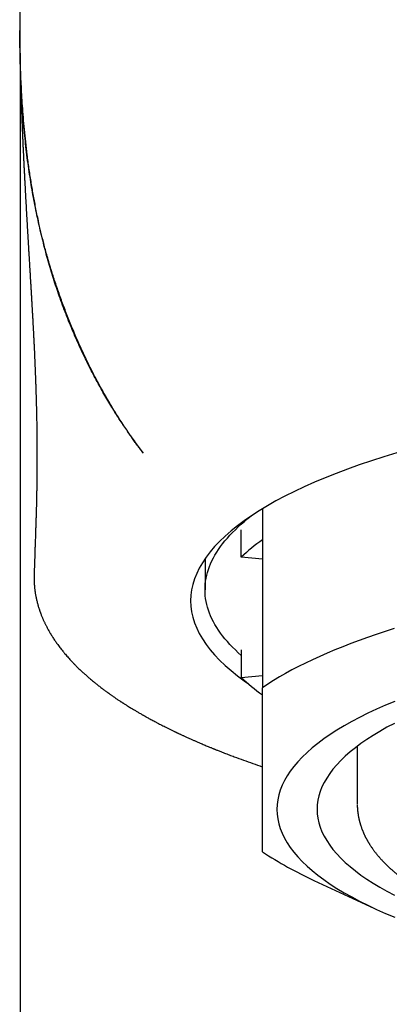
# Model space of a CAD drawing. Header units: millimetres. Extents: x 8 to 599, y 12 to 472.
# Tile 26 of 46: x 298 to 304, y 389 to 407. Entities that reach past the tile are written whole.
import ezdxf

# ---------------------------------------------------------------- set-up
doc = ezdxf.new("R2010")
doc.units = ezdxf.units.MM

msp = doc.modelspace()

# ---------------------------------------------------------------- linework, layer by layer
at = {"color": 7, "linetype": 'Continuous', "lineweight": 30}
for p, q in [((297.785, 405.702), (297.785, 374.782)), ((302, 398.058), (302, 394.942)), ((301.632, 397.214), (301.632, 397.691)), ((301, 397.187), (301, 396.646)), ((302, 397.18), (301.632, 397.214)), ((301.632, 395.6), (301.632, 395.122)), ((301.632, 395.122), (302, 395.156)), ((303.65, 393.922), (303.65, 392.922)), ((302.896, 391.59), (303.948, 391.102))]:
    msp.add_line(p, q, dxfattribs=at)
at = {"color": 7, "linetype": 'Continuous', "lineweight": 30, "flags": 128}
for points in [[(304.338, 399.03), (304.114, 398.962), (303.896, 398.892), (303.685, 398.82), (303.48, 398.747), (303.281, 398.672), (303.09, 398.596), (302.904, 398.518), (302.726, 398.439), (302.555, 398.358), (302.391, 398.276), (302.234, 398.193), (302.085, 398.108), (301.943, 398.023), (301.809, 397.936), (301.682, 397.849), (301.564, 397.76), (301.453, 397.671), (301.35, 397.58), (301.254, 397.489), (301.167, 397.397), (301.088, 397.305), (301.018, 397.212), (300.955, 397.118), (300.901, 397.024), (300.855, 396.93), (300.817, 396.835), (300.788, 396.74), (300.767, 396.645), (300.754, 396.55), (300.75, 396.455), (300.754, 396.359), (300.767, 396.264), (300.788, 396.169), (300.817, 396.074), (300.855, 395.979), (300.901, 395.885), (300.955, 395.791), (301.018, 395.697), (301.088, 395.604), (301.167, 395.512), (301.254, 395.42), (301.35, 395.329), (301.453, 395.239), (301.564, 395.149), (301.682, 395.061), (301.759, 395.007)], [(301.632, 395.503), (301.579, 395.55), (301.528, 395.599), (301.479, 395.647), (301.433, 395.696), (301.389, 395.745), (301.347, 395.794), (301.307, 395.843), (301.27, 395.892), (301.236, 395.942), (301.203, 395.992), (301.173, 396.041), (301.146, 396.091), (301.12, 396.141), (301.098, 396.191), (301.077, 396.242), (301.059, 396.292), (301.043, 396.342), (301.03, 396.393), (301.019, 396.443), (301.011, 396.494), (301.005, 396.544), (301.001, 396.595), (301, 396.646), (301.001, 396.696), (301.005, 396.747), (301.011, 396.797), (301.019, 396.848), (301.03, 396.898), (301.043, 396.949), (301.059, 396.999), (301.077, 397.049), (301.098, 397.1), (301.12, 397.15), (301.146, 397.2), (301.173, 397.25), (301.203, 397.299), (301.236, 397.349), (301.27, 397.399), (301.307, 397.448), (301.347, 397.497), (301.389, 397.546), (301.433, 397.595), (301.479, 397.644), (301.528, 397.692), (301.579, 397.741), (301.632, 397.789), (301.688, 397.836), (301.746, 397.884), (301.806, 397.931), (301.836, 397.954)], [(304.294, 395.971), (304.136, 395.921), (303.981, 395.87), (303.83, 395.817), (303.682, 395.764), (303.538, 395.71), (303.397, 395.655), (303.26, 395.6), (303.126, 395.543), (302.996, 395.486), (302.87, 395.428), (302.747, 395.37), (302.629, 395.311), (302.514, 395.251), (302.403, 395.19), (302.296, 395.129), (302.194, 395.067), (302.095, 395.005), (302, 394.942)], [(304.303, 394.705), (304.141, 394.637), (303.984, 394.568), (303.834, 394.497), (303.69, 394.425), (303.553, 394.352), (303.422, 394.278), (303.297, 394.203), (303.179, 394.127), (303.068, 394.05), (302.964, 393.972), (302.867, 393.894), (302.776, 393.814), (302.693, 393.734), (302.616, 393.654), (302.547, 393.573), (302.485, 393.491), (302.43, 393.409), (302.382, 393.327), (302.342, 393.244), (302.309, 393.161), (302.283, 393.077), (302.265, 392.994), (302.254, 392.91), (302.25, 392.826), (302.254, 392.743), (302.265, 392.659), (302.283, 392.576), (302.309, 392.492), (302.342, 392.409), (302.382, 392.326), (302.43, 392.244), (302.485, 392.162), (302.547, 392.08), (302.616, 391.999), (302.693, 391.919), (302.776, 391.839), (302.867, 391.759), (302.964, 391.681), (303.068, 391.603), (303.179, 391.526), (303.297, 391.45), (303.422, 391.375), (303.553, 391.301), (303.69, 391.228), (303.834, 391.156), (303.984, 391.085), (304.141, 391.016), (304.303, 390.947)], [(304.296, 394.321), (304.168, 394.253), (304.045, 394.183), (303.929, 394.113), (303.819, 394.042), (303.715, 393.97), (303.618, 393.897), (303.526, 393.824), (303.442, 393.75), (303.364, 393.675), (303.292, 393.6), (303.228, 393.524), (303.17, 393.448), (303.118, 393.371), (303.074, 393.294), (303.036, 393.217), (303.005, 393.139), (302.981, 393.061), (302.964, 392.983), (302.953, 392.905), (302.95, 392.826)], [(302.95, 392.826), (302.953, 392.748), (302.964, 392.67), (302.981, 392.592), (303.005, 392.514), (303.036, 392.436), (303.074, 392.359), (303.118, 392.282), (303.17, 392.205), (303.228, 392.129), (303.292, 392.053), (303.364, 391.978), (303.442, 391.903), (303.526, 391.829), (303.618, 391.755), (303.715, 391.683), (303.819, 391.611), (303.929, 391.54), (304.045, 391.47), (304.168, 391.4), (304.296, 391.332)]]:
    msp.add_lwpolyline(points, dxfattribs=at)
at = {"color": 7, "linetype": 'Continuous', "lineweight": 30}
for centre, radius, start, end in [((303.965, 394.763), 3.384, 125.4955, 133.5895), ((304.011, 397.63), 3.457, 226.4965, 234.4033), ((305.553, 397.415), 6.402, 236.2933, 245.4813)]:
    msp.add_arc(centre, radius, start, end, dxfattribs=at)
for points, knots in [([(297.774, 406.757), (297.774, 406.753), (297.774, 406.744), (297.774, 406.733), (297.774, 406.722), (297.774, 406.713), (297.774, 406.705), (297.774, 406.694), (297.774, 406.682), (297.774, 406.669), (297.774, 406.655), (297.774, 406.641), (297.774, 406.626), (297.774, 406.609), (297.774, 406.592), (297.774, 406.574), (297.774, 406.555), (297.774, 406.537), (297.774, 406.52), (297.775, 406.505), (297.775, 406.493), (297.775, 406.482), (297.775, 406.474), (297.775, 406.464), (297.775, 406.454), (297.775, 406.442), (297.775, 406.429), (297.775, 406.415), (297.775, 406.401), (297.775, 406.387), (297.775, 406.376), (297.775, 406.369), (297.775, 406.362), (297.775, 406.356), (297.775, 406.349), (297.775, 406.34), (297.776, 406.329), (297.776, 406.315), (297.776, 406.302), (297.776, 406.289), (297.776, 406.277), (297.776, 406.265), (297.776, 406.252), (297.776, 406.237), (297.776, 406.221), (297.777, 406.207), (297.777, 406.194), (297.777, 406.182), (297.777, 406.17), (297.777, 406.157), (297.777, 406.143), (297.778, 406.128), (297.778, 406.113), (297.778, 406.101), (297.778, 406.091), (297.778, 406.081), (297.778, 406.069), (297.778, 406.055), (297.779, 406.041), (297.779, 406.026), (297.779, 406.014), (297.779, 406.002), (297.779, 405.989), (297.78, 405.971), (297.78, 405.95), (297.78, 405.925), (297.781, 405.9), (297.781, 405.877), (297.782, 405.86), (297.782, 405.844), (297.782, 405.83), (297.782, 405.814), (297.783, 405.798), (297.783, 405.782), (297.783, 405.767), (297.784, 405.754), (297.784, 405.742), (297.784, 405.732), (297.784, 405.723), (297.785, 405.712), (297.785, 405.7), (297.785, 405.687), (297.785, 405.672), (297.786, 405.659), (297.786, 405.646), (297.786, 405.634), (297.787, 405.623), (297.787, 405.613), (297.787, 405.603), (297.787, 405.589), (297.788, 405.568), (297.789, 405.541), (297.789, 405.515), (297.79, 405.491), (297.79, 405.47), (297.791, 405.446), (297.792, 405.423), (297.792, 405.402), (297.793, 405.385), (297.793, 405.371), (297.793, 405.358), (297.794, 405.347), (297.794, 405.334), (297.795, 405.319), (297.795, 405.304), (297.796, 405.288), (297.796, 405.274), (297.796, 405.261), (297.797, 405.249), (297.797, 405.236), (297.798, 405.223), (297.798, 405.207), (297.799, 405.189), (297.799, 405.168), (297.8, 405.144), (297.801, 405.12), (297.802, 405.097), (297.802, 405.077), (297.803, 405.061), (297.803, 405.048), (297.804, 405.037), (297.804, 405.023), (297.805, 405.007), (297.805, 404.991), (297.806, 404.973), (297.807, 404.953), (297.808, 404.928), (297.809, 404.902), (297.81, 404.875), (297.811, 404.85), (297.811, 404.827), (297.812, 404.807), (297.813, 404.789), (297.814, 404.773), (297.814, 404.756), (297.815, 404.74), (297.815, 404.727), (297.816, 404.714), (297.817, 404.701), (297.817, 404.686), (297.818, 404.671), (297.818, 404.654), (297.819, 404.636), (297.82, 404.615), (297.821, 404.595), (297.822, 404.578), (297.822, 404.56), (297.823, 404.538), (297.825, 404.511), (297.826, 404.483), (297.827, 404.456), (297.828, 404.432), (297.829, 404.409), (297.83, 404.385), (297.831, 404.358), (297.833, 404.324), (297.835, 404.28), (297.838, 404.226), (297.84, 404.174), (297.843, 404.118), (297.845, 404.075), (297.847, 404.043), (297.847, 404.027), (297.848, 404.011), (297.849, 403.995), (297.85, 403.977), (297.851, 403.954), (297.852, 403.931), (297.854, 403.908), (297.855, 403.888), (297.855, 403.871), (297.856, 403.853), (297.857, 403.833), (297.859, 403.81), (297.86, 403.787), (297.861, 403.767), (297.862, 403.749), (297.863, 403.733), (297.864, 403.717), (297.864, 403.699), (297.866, 403.679), (297.867, 403.658), (297.868, 403.637), (297.869, 403.62), (297.87, 403.605), (297.87, 403.59), (297.871, 403.575), (297.872, 403.559), (297.873, 403.539), (297.874, 403.517), (297.875, 403.496), (297.876, 403.479), (297.877, 403.463), (297.878, 403.448), (297.879, 403.423), (297.881, 403.388), (297.884, 403.346), (297.886, 403.305), (297.888, 403.264), (297.891, 403.222), (297.893, 403.18), (297.895, 403.147), (297.897, 403.119), (297.898, 403.096), (297.899, 403.072), (297.901, 403.05), (297.902, 403.03), (297.903, 403.01), (297.904, 402.991), (297.905, 402.97), (297.906, 402.948), (297.908, 402.926), (297.909, 402.903), (297.91, 402.881), (297.912, 402.859), (297.913, 402.836), (297.914, 402.811), (297.916, 402.784), (297.917, 402.758), (297.919, 402.736), (297.92, 402.718), (297.921, 402.7), (297.922, 402.681), (297.923, 402.66), (297.925, 402.638), (297.926, 402.617), (297.927, 402.595), (297.929, 402.571), (297.93, 402.542), (297.932, 402.51), (297.934, 402.476), (297.936, 402.446), (297.938, 402.418), (297.94, 402.384), (297.942, 402.352), (297.943, 402.326), (297.944, 402.309), (297.945, 402.295), (297.946, 402.28), (297.947, 402.263), (297.948, 402.243), (297.949, 402.222), (297.951, 402.202), (297.952, 402.185), (297.953, 402.169), (297.954, 402.153), (297.955, 402.137), (297.956, 402.117), (297.957, 402.095), (297.958, 402.074), (297.959, 402.056), (297.96, 402.04), (297.961, 402.025), (297.962, 402.008), (297.963, 401.99), (297.965, 401.971), (297.966, 401.953), (297.967, 401.937), (297.967, 401.924), (297.968, 401.913), (297.969, 401.902), (297.969, 401.892), (297.97, 401.879), (297.971, 401.865), (297.972, 401.847), (297.973, 401.826), (297.974, 401.805), (297.976, 401.785), (297.977, 401.767), (297.978, 401.75), (297.979, 401.731), (297.98, 401.71), (297.981, 401.689), (297.982, 401.67), (297.983, 401.651), (297.985, 401.631), (297.986, 401.608), (297.987, 401.584), (297.989, 401.561), (297.99, 401.54), (297.991, 401.518), (297.992, 401.494), (297.994, 401.47), (297.995, 401.448), (297.996, 401.43), (297.997, 401.415), (297.998, 401.401), (297.999, 401.384), (298, 401.365), (298.001, 401.345), (298.002, 401.328), (298.002, 401.313), (298.003, 401.299), (298.004, 401.284), (298.005, 401.266), (298.006, 401.247), (298.007, 401.227), (298.008, 401.209), (298.009, 401.192), (298.01, 401.174), (298.011, 401.155), (298.012, 401.136), (298.013, 401.117), (298.014, 401.091), (298.016, 401.049), (298.019, 400.997), (298.022, 400.94), (298.025, 400.883), (298.028, 400.824), (298.03, 400.765), (298.033, 400.705), (298.035, 400.653), (298.037, 400.615), (298.038, 400.59), (298.039, 400.563), (298.04, 400.536), (298.042, 400.508), (298.043, 400.48), (298.044, 400.452), (298.045, 400.426), (298.046, 400.406), (298.046, 400.387), (298.047, 400.365), (298.048, 400.343), (298.049, 400.321), (298.05, 400.302), (298.05, 400.282), (298.051, 400.261), (298.052, 400.241), (298.052, 400.224), (298.053, 400.208), (298.053, 400.192), (298.054, 400.174), (298.055, 400.152), (298.056, 400.129), (298.056, 400.108), (298.057, 400.089), (298.057, 400.07), (298.058, 400.05), (298.059, 400.028), (298.059, 400.006), (298.06, 399.985), (298.061, 399.963), (298.061, 399.939), (298.062, 399.917), (298.062, 399.898), (298.063, 399.88), (298.063, 399.86), (298.064, 399.838), (298.064, 399.817), (298.065, 399.798), (298.065, 399.782), (298.066, 399.765), (298.066, 399.749), (298.066, 399.734), (298.067, 399.72), (298.067, 399.707), (298.067, 399.691), (298.068, 399.673), (298.068, 399.648), (298.069, 399.614), (298.07, 399.568), (298.07, 399.522), (298.071, 399.474), (298.072, 399.432), (298.072, 399.393), (298.073, 399.363), (298.073, 399.333), (298.073, 399.304), (298.073, 399.273), (298.074, 399.242), (298.074, 399.212), (298.074, 399.185), (298.074, 399.157), (298.074, 399.128), (298.074, 399.097), (298.074, 399.068), (298.075, 399.041), (298.075, 399.014), (298.075, 398.99), (298.075, 398.969), (298.075, 398.95), (298.075, 398.931), (298.075, 398.912), (298.075, 398.894), (298.074, 398.879), (298.074, 398.865), (298.074, 398.85), (298.074, 398.834), (298.074, 398.818), (298.074, 398.8), (298.074, 398.774), (298.074, 398.742), (298.074, 398.707), (298.073, 398.672), (298.073, 398.638), (298.073, 398.609), (298.073, 398.588), (298.072, 398.572), (298.072, 398.556), (298.072, 398.543), (298.072, 398.531), (298.072, 398.519), (298.072, 398.504), (298.071, 398.487), (298.071, 398.471), (298.071, 398.456), (298.071, 398.44), (298.07, 398.421), (298.07, 398.398), (298.07, 398.373), (298.069, 398.349), (298.069, 398.326), (298.068, 398.302), (298.068, 398.277), (298.067, 398.25), (298.067, 398.218), (298.066, 398.181), (298.065, 398.146), (298.064, 398.114), (298.064, 398.089), (298.063, 398.068), (298.062, 398.047), (298.062, 398.027), (298.061, 398.006), (298.061, 397.984), (298.06, 397.961), (298.059, 397.937), (298.058, 397.914), (298.058, 397.89), (298.057, 397.865), (298.056, 397.84), (298.055, 397.813), (298.054, 397.781), (298.053, 397.747), (298.052, 397.714), (298.051, 397.684), (298.05, 397.655), (298.049, 397.628), (298.048, 397.598), (298.047, 397.562), (298.046, 397.526), (298.044, 397.491), (298.043, 397.459), (298.042, 397.428), (298.041, 397.394), (298.04, 397.363), (298.039, 397.335), (298.039, 397.309), (298.038, 397.279), (298.037, 397.249), (298.036, 397.223), (298.035, 397.205), (298.035, 397.188), (298.034, 397.169), (298.033, 397.147), (298.033, 397.125), (298.032, 397.103), (298.031, 397.081), (298.03, 397.057), (298.029, 397.032), (298.028, 397.008), (298.028, 396.987), (298.027, 396.968), (298.026, 396.949), (298.026, 396.933), (298.025, 396.923), (298.025, 396.919)], [0, 0, 0, 0, 0.0027714, 0.0058665, 0.0086392, 0.0110916, 0.0134269, 0.0167822, 0.0204794, 0.0245177, 0.028411, 0.0325751, 0.0370091, 0.0417124, 0.0466842, 0.0516404, 0.0571024, 0.0620351, 0.0664398, 0.070318, 0.0736709, 0.0759376, 0.0779311, 0.0800953, 0.0825344, 0.0852482, 0.0879321, 0.0908909, 0.0941239, 0.0975495, 0.0994618, 0.1011103, 0.1024953, 0.1036192, 0.1048054, 0.1067051, 0.1090673, 0.1118735, 0.1146435, 0.1172747, 0.1196295, 0.1217199, 0.1242376, 0.1271226, 0.1302287, 0.1329627, 0.1352622, 0.13742, 0.1395733, 0.1418494, 0.1443427, 0.1470802, 0.1499333, 0.1518466, 0.1535197, 0.1551733, 0.1571956, 0.1595931, 0.1620961, 0.1646401, 0.1667399, 0.168512, 0.1702821, 0.1735292, 0.1770838, 0.1811073, 0.1856701, 0.1887828, 0.1915164, 0.1938656, 0.1959235, 0.1983114, 0.2011443, 0.2033019, 0.2055565, 0.2075733, 0.2093273, 0.2108193, 0.2120752, 0.2136269, 0.2153035, 0.2173299, 0.2195105, 0.2215028, 0.2233009, 0.2249054, 0.2265485, 0.2279374, 0.2292878, 0.2306756, 0.2341294, 0.2378524, 0.241889, 0.2447754, 0.2475039, 0.2506142, 0.254221, 0.2566901, 0.2589156, 0.2608184, 0.2623994, 0.2637682, 0.2653266, 0.267242, 0.2693916, 0.2713832, 0.273188, 0.2748088, 0.2763249, 0.2777761, 0.2795087, 0.2813798, 0.2836417, 0.2862926, 0.2891371, 0.2923379, 0.2951228, 0.2975513, 0.2996692, 0.300778, 0.3021475, 0.3037816, 0.3056792, 0.3077057, 0.309483, 0.3121775, 0.3148394, 0.3180532, 0.3212126, 0.3241456, 0.326766, 0.3292419, 0.3308516, 0.3327445, 0.3347936, 0.3365875, 0.3380955, 0.3393189, 0.3408994, 0.3425373, 0.3442643, 0.3459485, 0.3479903, 0.3503806, 0.3526513, 0.3545228, 0.3560736, 0.3586875, 0.3616244, 0.3648824, 0.3678602, 0.370306, 0.3725691, 0.3752695, 0.3781405, 0.3809603, 0.3861589, 0.3921472, 0.3978766, 0.402837, 0.4093528, 0.4111611, 0.4127919, 0.4143507, 0.415883, 0.4177457, 0.4200151, 0.4227208, 0.4249921, 0.4268811, 0.4286766, 0.4302793, 0.4322657, 0.434725, 0.4371429, 0.4391737, 0.4408439, 0.4424235, 0.4439898, 0.4456247, 0.4476518, 0.4499432, 0.4519724, 0.4536831, 0.4551029, 0.4564859, 0.4578593, 0.4594278, 0.4614125, 0.4636811, 0.4657149, 0.4674431, 0.4689141, 0.4703381, 0.4717435, 0.4759734, 0.4805051, 0.4839273, 0.4874608, 0.4921275, 0.4959735, 0.4993003, 0.5013336, 0.5036969, 0.5059459, 0.5080065, 0.5098832, 0.5115806, 0.5132708, 0.5152571, 0.5173824, 0.5194514, 0.5214498, 0.5235408, 0.5254112, 0.5275238, 0.5298772, 0.5323382, 0.5347866, 0.5368349, 0.5382862, 0.5398497, 0.5415434, 0.5434213, 0.5454865, 0.5474844, 0.5491374, 0.551371, 0.5537566, 0.5568301, 0.5601445, 0.5625349, 0.5647496, 0.5676967, 0.5715345, 0.5731873, 0.5744933, 0.5757492, 0.5769877, 0.5784477, 0.5802343, 0.5821631, 0.583863, 0.5853887, 0.5867542, 0.588074, 0.5894491, 0.5911973, 0.5932829, 0.595177, 0.5967525, 0.5980816, 0.5993797, 0.6007059, 0.6024179, 0.6040868, 0.6057739, 0.607175, 0.6082916, 0.6091727, 0.6100391, 0.6109968, 0.6119866, 0.6132221, 0.6147665, 0.6165974, 0.6187328, 0.6203303, 0.6218411, 0.623286, 0.6249038, 0.6267349, 0.6286792, 0.6303233, 0.6316749, 0.6334797, 0.635553, 0.6376475, 0.6397026, 0.6414912, 0.64312, 0.6452413, 0.6475697, 0.6495152, 0.6508901, 0.6521155, 0.6532693, 0.6546788, 0.6563842, 0.6581981, 0.6596459, 0.6608291, 0.6619412, 0.6632568, 0.6647579, 0.6663905, 0.6681471, 0.6697768, 0.6711245, 0.6724744, 0.674138, 0.6759599, 0.6775295, 0.6788346, 0.6825453, 0.6882323, 0.6917649, 0.6970655, 0.7023507, 0.7066197, 0.7119282, 0.7172037, 0.7194887, 0.7212845, 0.723533, 0.7261595, 0.7281254, 0.7302865, 0.7330555, 0.7349904, 0.7365865, 0.7379741, 0.7397606, 0.7418466, 0.7435614, 0.7449709, 0.7465849, 0.7484808, 0.7500957, 0.7514464, 0.7526639, 0.7538538, 0.7553259, 0.7571784, 0.7591052, 0.7608157, 0.7623066, 0.7638288, 0.765264, 0.767144, 0.7691235, 0.7706511, 0.7722098, 0.7744831, 0.7762396, 0.7776519, 0.7790487, 0.7805579, 0.7824253, 0.7842925, 0.7855664, 0.7868896, 0.7881765, 0.7895731, 0.7907695, 0.7917474, 0.7927201, 0.7940461, 0.795563, 0.796917, 0.7999432, 0.8036933, 0.8077017, 0.8109114, 0.8148436, 0.8176601, 0.8200849, 0.8218838, 0.8244457, 0.8269833, 0.8290654, 0.8315331, 0.8338769, 0.8355004, 0.837949, 0.8405705, 0.842608, 0.844513, 0.8467796, 0.8487462, 0.8501479, 0.8514885, 0.8530701, 0.8545332, 0.8558247, 0.8570162, 0.8579872, 0.8590469, 0.8603091, 0.8616449, 0.8626301, 0.8645866, 0.8674253, 0.8698909, 0.8724157, 0.8753209, 0.8777261, 0.8788744, 0.8801387, 0.8813681, 0.8823741, 0.8831584, 0.8839969, 0.8851806, 0.8865254, 0.8877791, 0.8889406, 0.8899629, 0.8912951, 0.8931527, 0.8952976, 0.896859, 0.8986325, 0.9005067, 0.9020731, 0.9041266, 0.9065716, 0.9092037, 0.9122728, 0.9145281, 0.9163639, 0.9179463, 0.9194679, 0.9211036, 0.9225796, 0.9242094, 0.9259739, 0.9278203, 0.9294116, 0.9312566, 0.9329728, 0.9347322, 0.9366394, 0.9388829, 0.9413793, 0.9437507, 0.9458574, 0.9477364, 0.9496331, 0.9516669, 0.9540268, 0.9570494, 0.9593693, 0.9614158, 0.9636988, 0.9659744, 0.9684408, 0.9703487, 0.9720123, 0.9739714, 0.976725, 0.9783051, 0.9794817, 0.9806555, 0.981936, 0.9835163, 0.9853412, 0.9868463, 0.9882532, 0.9900664, 0.9919926, 0.9936358, 0.9950831, 0.9965097, 0.9977541, 0.9992185, 1, 1, 1, 1]), ([(299.926, 399.023), (299.911, 399.043), (299.88, 399.084), (299.833, 399.147), (299.785, 399.213), (299.736, 399.282), (299.686, 399.354), (299.631, 399.434), (299.571, 399.522), (299.507, 399.619), (299.442, 399.721), (299.376, 399.827), (299.309, 399.939), (299.24, 400.056), (299.172, 400.177), (299.103, 400.303), (299.035, 400.432), (298.967, 400.566), (298.9, 400.703), (298.833, 400.844), (298.768, 400.989), (298.704, 401.137), (298.641, 401.288), (298.579, 401.443), (298.52, 401.6), (298.464, 401.756), (298.412, 401.91), (298.362, 402.061), (298.315, 402.215), (298.27, 402.37), (298.226, 402.527), (298.184, 402.69), (298.142, 402.859), (298.102, 403.035), (298.064, 403.211), (298.029, 403.388), (297.996, 403.565), (297.967, 403.743), (297.939, 403.927), (297.912, 404.116), (297.888, 404.31), (297.867, 404.503), (297.848, 404.693), (297.832, 404.882), (297.819, 405.068), (297.807, 405.25), (297.798, 405.429), (297.791, 405.603), (297.786, 405.76), (297.782, 405.901), (297.78, 406.027), (297.778, 406.148), (297.776, 406.265), (297.776, 406.339), (297.775, 406.376)], [0, 0, 0, 0, 0.007319, 0.014939, 0.022893, 0.031207, 0.039886, 0.048931, 0.060062, 0.071704, 0.083857, 0.09652, 0.109956, 0.123902, 0.138348, 0.153286, 0.168706, 0.1846, 0.200959, 0.217776, 0.235043, 0.252751, 0.270893, 0.289461, 0.308448, 0.327845, 0.345981, 0.36445, 0.383244, 0.402359, 0.421786, 0.44152, 0.46339, 0.48561, 0.508172, 0.531067, 0.554289, 0.577828, 0.601676, 0.628257, 0.655192, 0.682469, 0.71008, 0.738013, 0.766261, 0.794812, 0.823658, 0.852783, 0.882174, 0.905447, 0.928871, 0.952441, 0.976152, 1, 1, 1, 1]), ([(299.928, 399.022), (299.881, 399.085), (299.787, 399.212), (299.652, 399.404), (299.523, 399.599), (299.399, 399.796), (299.282, 399.994), (299.171, 400.191), (299.065, 400.389), (298.965, 400.587), (298.865, 400.798), (298.764, 401.021), (298.665, 401.255), (298.573, 401.487), (298.488, 401.716), (298.41, 401.943), (298.36, 402.094), (298.335, 402.172), (298.333, 402.181), (298.33, 402.189), (298.327, 402.197), (298.325, 402.206), (298.319, 402.224), (298.307, 402.264), (298.283, 402.342), (298.243, 402.482), (298.194, 402.664), (298.143, 402.87), (298.096, 403.079), (298.051, 403.298), (298.008, 403.526), (297.97, 403.755), (297.935, 403.986), (297.905, 404.215), (297.878, 404.439), (297.856, 404.656), (297.838, 404.866), (297.822, 405.068), (297.81, 405.262), (297.8, 405.449), (297.792, 405.627), (297.787, 405.795), (297.783, 405.954), (297.78, 406.103), (297.778, 406.244), (297.777, 406.332), (297.777, 406.376)], [0, 0, 0, 0, 0.022912, 0.0460248, 0.0693158, 0.0927623, 0.1163422, 0.1396097, 0.1629636, 0.1863824, 0.2098441, 0.2378005, 0.2657579, 0.2936952, 0.3215916, 0.3494262, 0.3771785, 0.3782299, 0.3792812, 0.3803325, 0.3813837, 0.3824349, 0.3834861, 0.388441, 0.3972864, 0.4130719, 0.4412222, 0.4663047, 0.4913276, 0.5210252, 0.5506109, 0.5800734, 0.6114919, 0.6427455, 0.6738243, 0.7047199, 0.7354253, 0.765935, 0.7962415, 0.8263352, 0.8562081, 0.8858546, 0.9147457, 0.9434044, 0.9718241, 1, 1, 1, 1]), ([(298.025, 396.92), (298.025, 396.911), (298.024, 396.895), (298.024, 396.873), (298.024, 396.856), (298.024, 396.841), (298.024, 396.827), (298.024, 396.815), (298.025, 396.803), (298.025, 396.791), (298.026, 396.777), (298.027, 396.763), (298.027, 396.749), (298.028, 396.737), (298.029, 396.723), (298.03, 396.708), (298.032, 396.691), (298.034, 396.674), (298.035, 396.659), (298.037, 396.644), (298.039, 396.63), (298.041, 396.614), (298.044, 396.593), (298.048, 396.569), (298.053, 396.541), (298.059, 396.513), (298.065, 396.484), (298.072, 396.455), (298.079, 396.425), (298.087, 396.397), (298.094, 396.37), (298.101, 396.349), (298.106, 396.331), (298.111, 396.316), (298.116, 396.301), (298.121, 396.286), (298.125, 396.274), (298.129, 396.264), (298.132, 396.254), (298.136, 396.244), (298.14, 396.232), (298.147, 396.215), (298.155, 396.195), (298.164, 396.172), (298.172, 396.151), (298.181, 396.132), (298.19, 396.111), (298.199, 396.091), (298.209, 396.071), (298.218, 396.052), (298.228, 396.033), (298.239, 396.011), (298.251, 395.987), (298.265, 395.961), (298.278, 395.938), (298.29, 395.917), (298.3, 395.9), (298.309, 395.885), (298.317, 395.871), (298.326, 395.857), (298.334, 395.844), (298.343, 395.829), (298.356, 395.81), (298.371, 395.786), (298.389, 395.759), (298.407, 395.733), (298.427, 395.706), (298.448, 395.677), (298.472, 395.644), (298.498, 395.611), (298.527, 395.575), (298.555, 395.541), (298.583, 395.508), (298.609, 395.478), (298.634, 395.45), (298.659, 395.423), (298.681, 395.399), (298.702, 395.377), (298.721, 395.357), (298.74, 395.338), (298.76, 395.318), (298.782, 395.296), (298.806, 395.273), (298.83, 395.25), (298.852, 395.229), (298.874, 395.209), (298.895, 395.189), (298.917, 395.169), (298.941, 395.149), (298.965, 395.127), (298.993, 395.103), (299.024, 395.077), (299.06, 395.048), (299.097, 395.018), (299.131, 394.991), (299.161, 394.967), (299.188, 394.946), (299.214, 394.926), (299.239, 394.907), (299.262, 394.891), (299.28, 394.877), (299.295, 394.866), (299.307, 394.857), (299.319, 394.849), (299.331, 394.84), (299.345, 394.83), (299.361, 394.819), (299.38, 394.806), (299.401, 394.791), (299.424, 394.775), (299.449, 394.758), (299.473, 394.742), (299.496, 394.726), (299.518, 394.712), (299.536, 394.7), (299.552, 394.69), (299.564, 394.682), (299.575, 394.675), (299.588, 394.666), (299.605, 394.655), (299.628, 394.641), (299.654, 394.625), (299.684, 394.606), (299.718, 394.585), (299.75, 394.566), (299.777, 394.55), (299.8, 394.536), (299.824, 394.522), (299.849, 394.508), (299.874, 394.493), (299.898, 394.479), (299.919, 394.467), (299.936, 394.458), (299.95, 394.45), (299.962, 394.443), (299.972, 394.437), (299.988, 394.429), (300.01, 394.416), (300.04, 394.4), (300.073, 394.382), (300.109, 394.363), (300.148, 394.342), (300.188, 394.321), (300.227, 394.301), (300.266, 394.281), (300.308, 394.26), (300.352, 394.238), (300.391, 394.218), (300.423, 394.203), (300.447, 394.191), (300.467, 394.181), (300.484, 394.173), (300.497, 394.167), (300.507, 394.162), (300.516, 394.158), (300.527, 394.153), (300.542, 394.146), (300.56, 394.138), (300.58, 394.128), (300.602, 394.118), (300.623, 394.108), (300.651, 394.095), (300.686, 394.079), (300.728, 394.061), (300.771, 394.041), (300.816, 394.021), (300.865, 394), (300.911, 393.98), (300.951, 393.963), (300.985, 393.949), (301.019, 393.934), (301.051, 393.921), (301.079, 393.91), (301.104, 393.9), (301.124, 393.891), (301.142, 393.884), (301.156, 393.878), (301.17, 393.873), (301.186, 393.866), (301.206, 393.858), (301.231, 393.848), (301.261, 393.836), (301.297, 393.822), (301.338, 393.806), (301.38, 393.79), (301.423, 393.773), (301.466, 393.757), (301.547, 393.727), (301.667, 393.682), (301.83, 393.625), (301.941, 393.586), (301.999, 393.567), (302, 393.567)], [0, 0, 0, 0, 0.0056063, 0.010572, 0.0149049, 0.0187389, 0.0221399, 0.0251123, 0.0275923, 0.0305555, 0.034002, 0.0375561, 0.0407213, 0.0434954, 0.0466597, 0.0503525, 0.0545861, 0.0587252, 0.0624032, 0.0656649, 0.069181, 0.0730536, 0.0771107, 0.0840511, 0.0906722, 0.097328, 0.1042872, 0.1115436, 0.1188986, 0.1259881, 0.132507, 0.1384408, 0.1418739, 0.1455683, 0.1495238, 0.1533721, 0.156603, 0.158707, 0.1608661, 0.1634429, 0.1664376, 0.1698501, 0.1761718, 0.1818384, 0.186843, 0.1917424, 0.1969538, 0.2022928, 0.207258, 0.2119625, 0.2170022, 0.2223649, 0.2290467, 0.2354037, 0.2424483, 0.2471275, 0.2517085, 0.2558157, 0.2594492, 0.2627117, 0.2662694, 0.2702423, 0.2745899, 0.2817277, 0.289174, 0.2963137, 0.3027058, 0.3112517, 0.3200908, 0.329243, 0.3389191, 0.3491981, 0.357844, 0.3663799, 0.3744317, 0.3819546, 0.3889027, 0.395288, 0.4004036, 0.4058545, 0.4117234, 0.4180786, 0.4249189, 0.4317144, 0.4379556, 0.4437159, 0.44927, 0.4551337, 0.4613186, 0.4677054, 0.4740427, 0.4826647, 0.4914426, 0.5005435, 0.5097921, 0.5160103, 0.5222707, 0.528563, 0.5344208, 0.5395895, 0.5440693, 0.547106, 0.5497174, 0.5521874, 0.5549712, 0.5580749, 0.5614984, 0.5655536, 0.5701377, 0.5752586, 0.5809163, 0.5857384, 0.5908216, 0.5954152, 0.599317, 0.6025269, 0.6050448, 0.6070909, 0.6092877, 0.6131207, 0.6174192, 0.6228689, 0.6289302, 0.635688, 0.6431611, 0.6473612, 0.6517576, 0.6563502, 0.6611392, 0.6661245, 0.6708745, 0.6746216, 0.6778344, 0.680513, 0.6826572, 0.6843958, 0.6862315, 0.6911441, 0.696879, 0.7026943, 0.7091425, 0.7161614, 0.7237474, 0.7302244, 0.7370643, 0.7442669, 0.7518322, 0.7596519, 0.7642514, 0.7682434, 0.7716281, 0.7744054, 0.7765755, 0.7781383, 0.7793899, 0.7811984, 0.783598, 0.7865886, 0.7900985, 0.7936333, 0.797099, 0.8004956, 0.8073884, 0.8139781, 0.8206207, 0.8278102, 0.8355496, 0.8438386, 0.8489805, 0.8543131, 0.8597069, 0.8645947, 0.8688279, 0.8725119, 0.875647, 0.8782333, 0.8802708, 0.881986, 0.8844744, 0.8875273, 0.8911443, 0.8953255, 0.9010381, 0.9071439, 0.9132781, 0.9194407, 0.9256317, 0.931851, 0.9542935, 0.9769147, 0.9994122, 1, 1, 1, 1]), ([(302, 392.089), (302, 392.101), (302, 392.125), (302, 392.169), (302, 392.222), (302, 392.282), (302, 392.35), (302, 392.427), (302, 392.51), (302, 392.598), (302, 392.692), (302, 392.793), (302, 392.901), (302, 393.018), (302, 393.142), (302, 393.273), (302, 393.413), (302, 393.56), (302, 393.715), (302, 393.877), (302, 394.043), (302, 394.213), (302, 394.386), (302, 394.565), (302, 394.75), (302, 394.878), (302, 394.942)], [0, 0, 0, 0, 0.045746, 0.091275, 0.136584, 0.181678, 0.226568, 0.271271, 0.315809, 0.356514, 0.397125, 0.437668, 0.478169, 0.518655, 0.559155, 0.599694, 0.640301, 0.680999, 0.721812, 0.762761, 0.803863, 0.842769, 0.881833, 0.921059, 0.960449, 1, 1, 1, 1]), ([(303.65, 392.913), (303.65, 392.907), (303.65, 392.896), (303.651, 392.88), (303.651, 392.867), (303.652, 392.856), (303.652, 392.847), (303.653, 392.837), (303.654, 392.823), (303.655, 392.807), (303.657, 392.793), (303.658, 392.782), (303.66, 392.771), (303.661, 392.759), (303.664, 392.742), (303.667, 392.722), (303.67, 392.702), (303.674, 392.685), (303.677, 392.671), (303.679, 392.658), (303.682, 392.647), (303.685, 392.636), (303.688, 392.623), (303.691, 392.61), (303.695, 392.597), (303.697, 392.587), (303.7, 392.579), (303.702, 392.571), (303.705, 392.561), (303.709, 392.55), (303.713, 392.536), (303.719, 392.52), (303.724, 392.504), (303.729, 392.49), (303.734, 392.478), (303.738, 392.467), (303.743, 392.456), (303.748, 392.443), (303.754, 392.428), (303.761, 392.413), (303.767, 392.399), (303.773, 392.385), (303.779, 392.373), (303.785, 392.361), (303.791, 392.35), (303.796, 392.338), (303.802, 392.328), (303.807, 392.319), (303.811, 392.311), (303.815, 392.304), (303.82, 392.295), (303.826, 392.283), (303.834, 392.269), (303.842, 392.256), (303.849, 392.244), (303.855, 392.234), (303.861, 392.225), (303.869, 392.211), (303.882, 392.191), (303.898, 392.167), (303.914, 392.145), (303.927, 392.126), (303.94, 392.109), (303.952, 392.093), (303.965, 392.076), (303.979, 392.059), (303.993, 392.04), (304.009, 392.022), (304.025, 392.003), (304.041, 391.984), (304.058, 391.965), (304.075, 391.946), (304.094, 391.926), (304.114, 391.906), (304.135, 391.884), (304.156, 391.863), (304.176, 391.844), (304.192, 391.829), (304.206, 391.815), (304.221, 391.802), (304.237, 391.787), (304.255, 391.771), (304.272, 391.756), (304.289, 391.742), (304.305, 391.728), (304.323, 391.713), (304.341, 391.699), (304.362, 391.681), (304.386, 391.663), (304.411, 391.643), (304.436, 391.624), (304.461, 391.605), (304.492, 391.583), (304.53, 391.556), (304.575, 391.524), (304.624, 391.492), (304.676, 391.458), (304.728, 391.425), (304.771, 391.399), (304.804, 391.38), (304.827, 391.366), (304.851, 391.353), (304.877, 391.338), (304.906, 391.322), (304.939, 391.303), (304.975, 391.283), (305.012, 391.264), (305.045, 391.246), (305.076, 391.231), (305.104, 391.216), (305.128, 391.204), (305.149, 391.194), (305.166, 391.185), (305.178, 391.179), (305.187, 391.175), (305.196, 391.171), (305.207, 391.165), (305.221, 391.159), (305.238, 391.15), (305.258, 391.141), (305.289, 391.127), (305.328, 391.108), (305.377, 391.086), (305.424, 391.065), (305.472, 391.045), (305.512, 391.027), (305.545, 391.013), (305.567, 391.004), (305.584, 390.997), (305.598, 390.991), (305.613, 390.985), (305.632, 390.978), (305.657, 390.967), (305.69, 390.954), (305.73, 390.939), (305.777, 390.92), (305.833, 390.899), (305.894, 390.876), (305.959, 390.853), (306.029, 390.827), (306.105, 390.801), (306.186, 390.774), (306.273, 390.745), (306.366, 390.715), (306.465, 390.684), (306.552, 390.658), (306.624, 390.637), (306.678, 390.621), (306.729, 390.607), (306.775, 390.594), (306.818, 390.582), (306.856, 390.572), (306.888, 390.563), (306.916, 390.555), (306.939, 390.549), (306.959, 390.544), (306.974, 390.54), (306.987, 390.537), (307.001, 390.533), (307.018, 390.529), (307.04, 390.523), (307.067, 390.516), (307.099, 390.508), (307.137, 390.498), (307.179, 390.488), (307.225, 390.477), (307.273, 390.465), (307.323, 390.453), (307.378, 390.44), (307.437, 390.426), (307.501, 390.412), (307.568, 390.397), (307.639, 390.381), (307.736, 390.36), (307.856, 390.335), (307.999, 390.307), (308.129, 390.282), (308.248, 390.26), (308.356, 390.24), (308.459, 390.223), (308.558, 390.206), (308.651, 390.19), (308.741, 390.176), (308.827, 390.163), (308.941, 390.145), (309.085, 390.124), (309.258, 390.1), (309.414, 390.08), (309.554, 390.063), (309.681, 390.047), (309.816, 390.032), (309.957, 390.017), (310.106, 390.001), (310.262, 389.986), (310.42, 389.972), (310.58, 389.958), (310.739, 389.945), (310.9, 389.934), (311.06, 389.923), (311.219, 389.913), (311.405, 389.902), (311.616, 389.892), (311.853, 389.882), (312.086, 389.874), (312.316, 389.868), (312.544, 389.864), (312.77, 389.861), (312.997, 389.86), (313.226, 389.861), (313.456, 389.864), (313.688, 389.868), (313.921, 389.874), (314.139, 389.882), (314.34, 389.89), (314.523, 389.899), (314.701, 389.908), (314.874, 389.919), (315.055, 389.931), (315.243, 389.944), (315.435, 389.959), (315.619, 389.975), (315.776, 389.99), (315.909, 390.003), (316.025, 390.015), (316.148, 390.028), (316.276, 390.043), (316.407, 390.058), (316.538, 390.074), (316.67, 390.091), (316.806, 390.11), (316.944, 390.129), (317.095, 390.151), (317.255, 390.176), (317.423, 390.203), (317.589, 390.231), (317.751, 390.26), (317.91, 390.29), (318.064, 390.32), (318.214, 390.35), (318.38, 390.385), (318.562, 390.426), (318.707, 390.46), (318.8, 390.483), (318.841, 390.493), (318.878, 390.502), (318.911, 390.511), (318.939, 390.518), (318.963, 390.524), (318.98, 390.528), (318.993, 390.532), (319.004, 390.535), (319.017, 390.538), (319.036, 390.543), (319.058, 390.549), (319.084, 390.556), (319.111, 390.563), (319.139, 390.571), (319.169, 390.579), (319.231, 390.596), (319.325, 390.622), (319.456, 390.66), (319.591, 390.702), (319.694, 390.734), (319.759, 390.756), (319.787, 390.765), (319.812, 390.773), (319.83, 390.779), (319.844, 390.784), (319.854, 390.787), (319.862, 390.79), (319.87, 390.793), (319.879, 390.796), (319.89, 390.8), (319.906, 390.805), (319.924, 390.811), (319.946, 390.819), (319.971, 390.828), (320.009, 390.841), (320.057, 390.858), (320.111, 390.878), (320.159, 390.896), (320.201, 390.912), (320.239, 390.926), (320.276, 390.941), (320.312, 390.955), (320.346, 390.968), (320.375, 390.98), (320.396, 390.989), (320.411, 390.995), (320.423, 391), (320.437, 391.006), (320.454, 391.013), (320.475, 391.021), (320.509, 391.036), (320.556, 391.056), (320.616, 391.083), (320.677, 391.11), (320.725, 391.133), (320.759, 391.149), (320.777, 391.157), (320.791, 391.164), (320.803, 391.17), (320.812, 391.174), (320.821, 391.179), (320.831, 391.183), (320.844, 391.19), (320.862, 391.199), (320.884, 391.21), (320.91, 391.223), (320.939, 391.238), (320.971, 391.255), (321.006, 391.273), (321.044, 391.293), (321.077, 391.311), (321.105, 391.327), (321.126, 391.339), (321.144, 391.349), (321.162, 391.36), (321.193, 391.378), (321.238, 391.404), (321.296, 391.44), (321.353, 391.476), (321.408, 391.513), (321.459, 391.548), (321.502, 391.578), (321.538, 391.604), (321.567, 391.626), (321.595, 391.648), (321.625, 391.671), (321.656, 391.695), (321.686, 391.72), (321.71, 391.741), (321.731, 391.758), (321.748, 391.773), (321.765, 391.789), (321.782, 391.804), (321.796, 391.817), (321.808, 391.828), (321.819, 391.838), (321.83, 391.849), (321.842, 391.861), (321.856, 391.874), (321.87, 391.889), (321.885, 391.904), (321.9, 391.92), (321.915, 391.936), (321.93, 391.952), (321.944, 391.968), (321.958, 391.983), (321.971, 391.998), (321.984, 392.013), (321.994, 392.025), (322.004, 392.037), (322.014, 392.05), (322.026, 392.064), (322.038, 392.079), (322.049, 392.094), (322.058, 392.107), (322.067, 392.119), (322.076, 392.131), (322.085, 392.144), (322.096, 392.16), (322.108, 392.177), (322.12, 392.195), (322.13, 392.21), (322.137, 392.222), (322.144, 392.232), (322.15, 392.243), (322.157, 392.255), (322.165, 392.268), (322.172, 392.281), (322.179, 392.292), (322.184, 392.301), (322.189, 392.31), (322.194, 392.32), (322.2, 392.332), (322.208, 392.347), (322.215, 392.361), (322.221, 392.375), (322.227, 392.387), (322.233, 392.399), (322.238, 392.412), (322.244, 392.425), (322.25, 392.438), (322.255, 392.45), (322.258, 392.459), (322.262, 392.468), (322.265, 392.476), (322.268, 392.485), (322.272, 392.494), (322.275, 392.504), (322.28, 392.516), (322.284, 392.529), (322.289, 392.543), (322.293, 392.558), (322.297, 392.571), (322.3, 392.581), (322.303, 392.591), (322.306, 392.602), (322.309, 392.614), (322.312, 392.626), (322.315, 392.637), (322.317, 392.646), (322.319, 392.653), (322.321, 392.66), (322.322, 392.668), (322.324, 392.677), (322.326, 392.687), (322.329, 392.701), (322.332, 392.716), (322.335, 392.733), (322.337, 392.75), (322.339, 392.765), (322.341, 392.776), (322.342, 392.785), (322.343, 392.793), (322.344, 392.802), (322.345, 392.812), (322.346, 392.825), (322.347, 392.842), (322.348, 392.862), (322.349, 392.886), (322.35, 392.903), (322.35, 392.912)], [0, 0, 0, 0, 0.001412, 0.002635, 0.003669, 0.004514, 0.005171, 0.005689, 0.007028, 0.008569, 0.00965, 0.010575, 0.011378, 0.012353, 0.013572, 0.015552, 0.017236, 0.018611, 0.019764, 0.020773, 0.021729, 0.022593, 0.023673, 0.02489, 0.025951, 0.02683, 0.027406, 0.028075, 0.028903, 0.02989, 0.030932, 0.032583, 0.033966, 0.035109, 0.03615, 0.037109, 0.037961, 0.039065, 0.040455, 0.041853, 0.043065, 0.044158, 0.045401, 0.046357, 0.047396, 0.04848, 0.049448, 0.050283, 0.050984, 0.051579, 0.052332, 0.053464, 0.054815, 0.056055, 0.057145, 0.058084, 0.05889, 0.059692, 0.062021, 0.064598, 0.066534, 0.068364, 0.070005, 0.071565, 0.073139, 0.074891, 0.076731, 0.078631, 0.08054, 0.082448, 0.084231, 0.08628, 0.08832, 0.090453, 0.092708, 0.09508, 0.097143, 0.09874, 0.099947, 0.101404, 0.103108, 0.10485, 0.106467, 0.10796, 0.109561, 0.111136, 0.112792, 0.114528, 0.116922, 0.119109, 0.121222, 0.123324, 0.125502, 0.128978, 0.132672, 0.136579, 0.140599, 0.144633, 0.148489, 0.150129, 0.151793, 0.153491, 0.155235, 0.157257, 0.159598, 0.162264, 0.164718, 0.166961, 0.168994, 0.170841, 0.172443, 0.173794, 0.174896, 0.175748, 0.17613, 0.176641, 0.177348, 0.178252, 0.179352, 0.180638, 0.181945, 0.185086, 0.188041, 0.190843, 0.193652, 0.196492, 0.198075, 0.199338, 0.200277, 0.201023, 0.201848, 0.202761, 0.204371, 0.206197, 0.208219, 0.211109, 0.214197, 0.217483, 0.220965, 0.224726, 0.228711, 0.232924, 0.237363, 0.242029, 0.246921, 0.25204, 0.254726, 0.257341, 0.259745, 0.261936, 0.263917, 0.265685, 0.267243, 0.268485, 0.269549, 0.270436, 0.271146, 0.271681, 0.272183, 0.273038, 0.274036, 0.27526, 0.276713, 0.278395, 0.280306, 0.282445, 0.284505, 0.28674, 0.28915, 0.291735, 0.294496, 0.297431, 0.300524, 0.303598, 0.309819, 0.315745, 0.321375, 0.325939, 0.33029, 0.334426, 0.338347, 0.342054, 0.345547, 0.348865, 0.352141, 0.358906, 0.365537, 0.372032, 0.376579, 0.381353, 0.386355, 0.391586, 0.397044, 0.402732, 0.408647, 0.41427, 0.420063, 0.42584, 0.431557, 0.437213, 0.442808, 0.451256, 0.459562, 0.467728, 0.475753, 0.483636, 0.491472, 0.499373, 0.507322, 0.515336, 0.523416, 0.531561, 0.539771, 0.546269, 0.552748, 0.559059, 0.565194, 0.571153, 0.578354, 0.58528, 0.591931, 0.598307, 0.602306, 0.60656, 0.611072, 0.615843, 0.620872, 0.625658, 0.630657, 0.635868, 0.641257, 0.646584, 0.653401, 0.660037, 0.666491, 0.673206, 0.679713, 0.686036, 0.692305, 0.698539, 0.707208, 0.715808, 0.71773, 0.719616, 0.721311, 0.722796, 0.724069, 0.72513, 0.72598, 0.726499, 0.7269, 0.727468, 0.728321, 0.729461, 0.730557, 0.731829, 0.733191, 0.73455, 0.735906, 0.741927, 0.747895, 0.754797, 0.761771, 0.763315, 0.764767, 0.766027, 0.767096, 0.76767, 0.768168, 0.768591, 0.76894, 0.769359, 0.769976, 0.770772, 0.771747, 0.772901, 0.774233, 0.77567, 0.778902, 0.781902, 0.784384, 0.786681, 0.788793, 0.79072, 0.792912, 0.794831, 0.796479, 0.797854, 0.798467, 0.79909, 0.799908, 0.800925, 0.802142, 0.803472, 0.807004, 0.810498, 0.814183, 0.818156, 0.819456, 0.820588, 0.821523, 0.822263, 0.822808, 0.82332, 0.823935, 0.824685, 0.8259, 0.827359, 0.829059, 0.830987, 0.833122, 0.835463, 0.838011, 0.840761, 0.842408, 0.843857, 0.84515, 0.846417, 0.847665, 0.851809, 0.856149, 0.860596, 0.864941, 0.869088, 0.872999, 0.875545, 0.87798, 0.880429, 0.883032, 0.885881, 0.888603, 0.891234, 0.892741, 0.894374, 0.89613, 0.897806, 0.899233, 0.900411, 0.901357, 0.902463, 0.903772, 0.905237, 0.906662, 0.908385, 0.910013, 0.911626, 0.913245, 0.914977, 0.916478, 0.918076, 0.919534, 0.920796, 0.921903, 0.923144, 0.924576, 0.926149, 0.927582, 0.928831, 0.929922, 0.931094, 0.932375, 0.933744, 0.935579, 0.937336, 0.938965, 0.939854, 0.940706, 0.941711, 0.942926, 0.944049, 0.945293, 0.94639, 0.947244, 0.947872, 0.948785, 0.949935, 0.951322, 0.952686, 0.953911, 0.954995, 0.955965, 0.957029, 0.958234, 0.959504, 0.960501, 0.961317, 0.96201, 0.962733, 0.963496, 0.964298, 0.965144, 0.966129, 0.967258, 0.968532, 0.96987, 0.970952, 0.971777, 0.972547, 0.973499, 0.974501, 0.975584, 0.976518, 0.977282, 0.977877, 0.978431, 0.979043, 0.979713, 0.98067, 0.981769, 0.983032, 0.984461, 0.985979, 0.987235, 0.988195, 0.988829, 0.989491, 0.990181, 0.990995, 0.992005, 0.993543, 0.995388, 0.997541, 1, 1, 1, 1])]:
    msp.add_open_spline(points, degree=3, knots=knots, dxfattribs=at)

doc.saveas('drawing.dxf')
